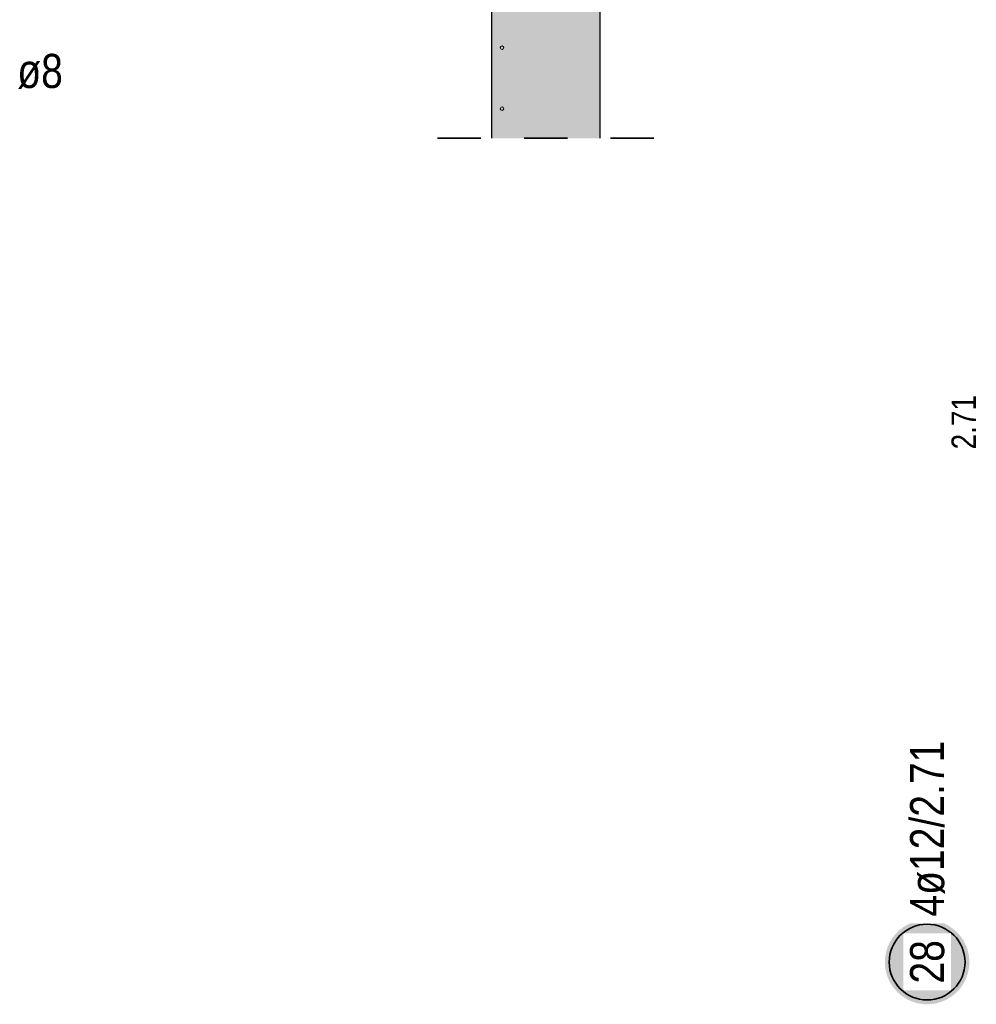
# Model space of a CAD drawing. Header units: millimetres. Extents: x -4.8 to 37.2, y -12 to 28.3.
# Tile 78 of 82: x 31 to 33.2, y 15.5 to 17.8. Entities that reach past the tile are written whole.
import ezdxf

# ---------------------------------------------------------------- set-up
doc = ezdxf.new("R2010")
doc.units = ezdxf.units.MM
doc.linetypes.add('HIDDEN', pattern=[0.375, 0.25, -0.125])
doc.layers.add('nplo Bewehrung', color=7, linetype='Continuous', lineweight=20)
doc.styles.add('Arial Narrow', font='ARIALN.TTF')

msp = doc.modelspace()

# ---------------------------------------------------------------- hatches: boundary and pattern name
at = {"lineweight": 13, "true_color": 0xd7ffd7}
msp.add_hatch(color=254, dxfattribs=at).paths.add_polyline_path([(32.04272, 17.496413), (32.29272, 17.496413), (32.29272, 18.3798), (32.04272, 18.3798)])
at = {"lineweight": 25, "true_color": 0xffffff}
msp.add_hatch(color=7, dxfattribs=at).paths.add_polyline_path([(33.146046, 15.593794), (33.145987, 15.597197), (33.145809, 15.600595), (33.145512, 15.603985), (33.145097, 15.607363), (33.144565, 15.610725), (33.143916, 15.614065), (33.14315, 15.617381), (33.142269, 15.620669), (33.141274, 15.623923), (33.140166, 15.627141), (33.138947, 15.630318), (33.137617, 15.633451), (33.136179, 15.636535), (33.134634, 15.639567), (33.132984, 15.642544), (33.131231, 15.645461), (33.129377, 15.648315), (33.127425, 15.651103), (33.125377, 15.653821), (33.123236, 15.656466), (33.121003, 15.659034), (33.118682, 15.661523), (33.116275, 15.663929), (33.113786, 15.66625), (33.111218, 15.668483), (33.108573, 15.670625), (33.105855, 15.672673), (33.103067, 15.674625), (33.100213, 15.676479), (33.097296, 15.678231), (33.09432, 15.679881), (33.091287, 15.681426), (33.088203, 15.682865), (33.08507, 15.684194), (33.081893, 15.685414), (33.078675, 15.686522), (33.075421, 15.687517), (33.072134, 15.688398), (33.068818, 15.689163), (33.065477, 15.689813), (33.062116, 15.690345), (33.058738, 15.69076), (33.055347, 15.691056), (33.051949, 15.691234), (33.048546, 15.691294), (33.045143, 15.691234), (33.041745, 15.691056), (33.038355, 15.69076), (33.034977, 15.690345), (33.031615, 15.689813), (33.028275, 15.689163), (33.024959, 15.688398), (33.021672, 15.687517), (33.018417, 15.686522), (33.015199, 15.685414), (33.012022, 15.684194), (33.008889, 15.682865), (33.005805, 15.681426), (33.002773, 15.679881), (32.999796, 15.678231), (32.996879, 15.676479), (32.994025, 15.674625), (32.991237, 15.672673), (32.988519, 15.670625), (32.985874, 15.668483), (32.983306, 15.66625), (32.980817, 15.663929), (32.978411, 15.661523), (32.97609, 15.659034), (32.973857, 15.656466), (32.971715, 15.653821), (32.969667, 15.651103), (32.967715, 15.648315), (32.965861, 15.645461), (32.964109, 15.642544), (32.962459, 15.639567), (32.960914, 15.636535), (32.959475, 15.633451), (32.958146, 15.630318), (32.956926, 15.627141), (32.955818, 15.623923), (32.954823, 15.620669), (32.953942, 15.617381), (32.953177, 15.614065), (32.952527, 15.610725), (32.951995, 15.607363), (32.95158, 15.603985), (32.951284, 15.600595), (32.951106, 15.597197), (32.951046, 15.593794), (32.951106, 15.590391), (32.951284, 15.586993), (32.95158, 15.583602), (32.951995, 15.580224), (32.952527, 15.576863), (32.953177, 15.573522), (32.953942, 15.570206), (32.954823, 15.566919), (32.955818, 15.563665), (32.956926, 15.560447), (32.958146, 15.55727), (32.959475, 15.554137), (32.960914, 15.551053), (32.962459, 15.54802), (32.964109, 15.545044), (32.965861, 15.542127), (32.967715, 15.539273), (32.969667, 15.536485), (32.971715, 15.533767), (32.973857, 15.531122), (32.97609, 15.528554), (32.978411, 15.526065), (32.980817, 15.523658), (32.983306, 15.521337), (32.985874, 15.519105), (32.988519, 15.516963), (32.991237, 15.514915), (32.994025, 15.512963), (32.996879, 15.511109), (32.999796, 15.509356), (33.002773, 15.507706), (33.005805, 15.506161), (33.008889, 15.504723), (33.012022, 15.503393), (33.015199, 15.502174), (33.018417, 15.501066), (33.021672, 15.500071), (33.024959, 15.49919), (33.028275, 15.498424), (33.031615, 15.497775), (33.034977, 15.497243), (33.038355, 15.496828), (33.041745, 15.496531), (33.045143, 15.496353), (33.048546, 15.496294), (33.051949, 15.496353), (33.055347, 15.496531), (33.058738, 15.496828), (33.062116, 15.497243), (33.065477, 15.497775), (33.068818, 15.498424), (33.072134, 15.49919), (33.075421, 15.500071), (33.078675, 15.501066), (33.081893, 15.502174), (33.08507, 15.503393), (33.088203, 15.504723), (33.091287, 15.506161), (33.09432, 15.507706), (33.097296, 15.509356), (33.100213, 15.511109), (33.103067, 15.512963), (33.105855, 15.514915), (33.108573, 15.516963), (33.111218, 15.519105), (33.113786, 15.521337), (33.116275, 15.523658), (33.118682, 15.526065), (33.121003, 15.528554), (33.123236, 15.531122), (33.125377, 15.533767), (33.127425, 15.536485), (33.129377, 15.539273), (33.131231, 15.542127), (33.132984, 15.545044), (33.134634, 15.54802), (33.136179, 15.551053), (33.137617, 15.554137), (33.138947, 15.55727), (33.140166, 15.560447), (33.141274, 15.563665), (33.142269, 15.566919), (33.14315, 15.570206), (33.143916, 15.573522), (33.144565, 15.576863), (33.145097, 15.580224), (33.145512, 15.583602), (33.145809, 15.586993)])

# ---------------------------------------------------------------- linework, layer by layer
at = {"color": 3, "linetype": 'Continuous', "lineweight": 25}
for p, q in [((32.04272, 18.3798), (32.04272, 17.496413)), ((32.29272, 18.3798), (32.29272, 17.496413))]:
    msp.add_line(p, q, dxfattribs=at)
at = {"color": 2, "linetype": 'HIDDEN', "lineweight": 35, "ltscale": 0.25}
msp.add_line((31.91772, 17.496413), (32.41772, 17.496413), dxfattribs=at)
at = {"color": 2, "linetype": 'Continuous', "lineweight": 35}
msp.add_circle((33.048546, 15.593794), 0.0875, dxfattribs=at)
at = {"layer": 'nplo Bewehrung', "color": 9, "linetype": 'Continuous', "lineweight": 0}
for centre in [(32.066817, 17.7058), (32.066817, 17.7058), (32.066817, 17.564709), (32.066817, 17.564709)]:
    msp.add_circle(centre, 0.004, dxfattribs=at)

# ---------------------------------------------------------------- texts
at = {"color": 2, "lineweight": 35, "insert": (30.947424, 17.691291), "char_height": 0.07875, "attachment_point": 1, "line_spacing_factor": 0.9, "style": 'Arial Narrow', "bg_fill": 3, "box_fill_scale": 1.2, "bg_fill_color": 256, "bg_fill_true_color": 13158600, "bg_fill_transparency": 0}
msp.add_mtext('ø8', dxfattribs=at)
at = {"color": 3, "lineweight": 25, "insert": (33.1049, 16.777928), "char_height": 0.05625, "attachment_point": 1, "rotation": 90, "line_spacing_factor": 0.9, "style": 'Arial Narrow'}
msp.add_mtext('2.71', dxfattribs=at)

# ---------------------------------------------------------------- next in the draw order: texts
at = {"color": 2, "lineweight": 35, "char_height": 0.07875, "attachment_point": 1, "rotation": 90, "line_spacing_factor": 0.9, "style": 'Arial Narrow', "bg_fill": 3, "box_fill_scale": 1.2, "bg_fill_color": 256, "bg_fill_true_color": 13158600, "bg_fill_transparency": 0}
for s, insert in [('4ø12/2.71', (33.009171, 15.698794)), ('28', (33.009171, 15.544181))]:
    msp.add_mtext(s, dxfattribs=dict(at, insert=insert))

doc.saveas('drawing.dxf')
